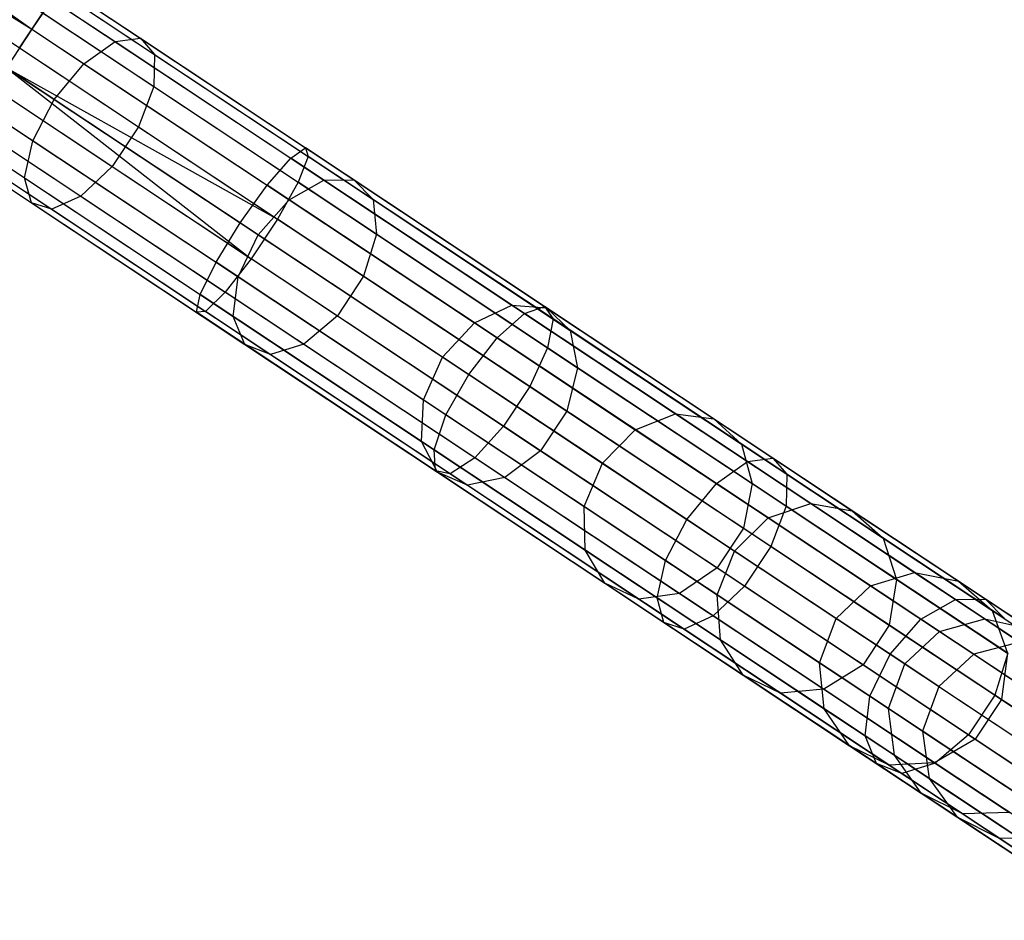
# Model space of a CAD drawing. Extents: x -91 to 91, y -91 to 262.
# Tile 220 of 256: x 59 to 69, y -47 to -38. Entities that reach past the tile are written whole.
import ezdxf

# ---------------------------------------------------------------- set-up
doc = ezdxf.new("R2010")
doc.units = 0
doc.header["$LTSCALE"] = 25.4
doc.layers.get('0').update_dxf_attribs({"linetype": 'CONTINUOUS'})

# ---------------------------------------------------------------- blocks, each defined once
blk = doc.blocks.new('ETE0_STL_1')
at = {"color": 0}
for p, q in [((52.4184, -33.96, 170.7561), (58.7184, -38.3775, 170.8931)), ((52.4184, -33.96, 170.7561), (58.7184, -38.3775, 170.8931)), ((52.3087, -34.1253, 170.8931), (58.7184, -38.3775, 170.8931)), ((52.3087, -34.1253, 170.8931), (58.7184, -38.3775, 170.8931)), ((52.1841, -34.3131, 170.9785), (58.7184, -38.3775, 170.8931)), ((52.1841, -34.3131, 170.9785), (58.7184, -38.3775, 170.8931)), ((57.4992, -36.935, 318.998), (59.8105, -38.4683, 317.9055)), ((57.4992, -36.935, 318.998), (59.8105, -38.4683, 317.9055)), ((57.2951, -37.0033, 318.5705), (59.5543, -38.5021, 317.5025)), ((57.2951, -37.0033, 318.5705), (59.5543, -38.5021, 317.5025)), ((57.5844, -37.0608, 319.4519), (59.9509, -38.6307, 318.3333)), ((57.5844, -37.0608, 319.4519), (59.9509, -38.6307, 318.3333)), ((57.0188, -37.25, 318.2673), (59.2412, -38.7243, 317.2168)), ((57.0188, -37.25, 318.2673), (59.2412, -38.7243, 317.2168)), ((57.5311, -37.3518, 319.8282), (59.9435, -38.9521, 318.6879)), ((57.5311, -37.3518, 319.8282), (59.9435, -38.9521, 318.6879)), ((58.9427, -39.084, 317.1137), (56.7337, -37.6185, 318.1579)), ((58.9427, -39.084, 317.1137), (56.7337, -37.6185, 318.1579)), ((57.3517, -37.7413, 320.0407), (59.7898, -39.3588, 318.8882)), ((57.3517, -37.7413, 320.0407), (59.7898, -39.3588, 318.8882)), ((59.0103, -37.9375, 170.1281), (61.4719, -39.5705, 170.3488)), ((59.0103, -37.9375, 170.1281), (61.4719, -39.5705, 170.3488)), ((56.505, -38.0245, 318.2673), (58.7274, -39.4988, 317.2168)), ((56.505, -38.0245, 318.2673), (58.7274, -39.4988, 317.2168)), ((58.9784, -37.9856, 169.653), (61.4988, -39.6576, 169.879)), ((58.9784, -37.9856, 169.653), (61.4988, -39.6576, 169.879)), ((57.0871, -38.1401, 320.0407), (59.5253, -39.7576, 318.8882)), ((57.0871, -38.1401, 320.0407), (59.5253, -39.7576, 318.8882)), ((58.9165, -38.079, 170.5757), (58.7184, -38.3775, 170.8931)), ((58.9165, -38.079, 170.5757), (58.7184, -38.3775, 170.8931)), ((58.9165, -38.079, 170.5757), (61.3226, -39.6752, 170.7914)), ((58.9165, -38.079, 170.5757), (61.3226, -39.6752, 170.7914)), ((58.5938, -38.5653, 169.0367), (58.8281, -38.2122, 169.2591)), ((58.5938, -38.5653, 169.0367), (58.8281, -38.2122, 169.2591)), ((58.8281, -38.2122, 169.2591), (61.3973, -39.9166, 169.4894)), ((58.8281, -38.2122, 169.2591), (61.3973, -39.9166, 169.4894)), ((56.3852, -38.3749, 318.5705), (58.6444, -39.8737, 317.5025)), ((56.3852, -38.3749, 318.5705), (58.6444, -39.8737, 317.5025)), ((58.7184, -38.3775, 170.8931), (58.4615, -38.7648, 171.0076)), ((58.7184, -38.3775, 170.8931), (58.4615, -38.7648, 171.0076)), ((58.7184, -38.3775, 170.8931), (61.0853, -39.9477, 171.1053)), ((58.7184, -38.3775, 170.8931), (61.0853, -39.9477, 171.1053)), ((56.798, -38.4569, 319.8282), (59.2103, -40.0573, 318.6879)), ((56.798, -38.4569, 319.8282), (59.2103, -40.0573, 318.6879)), ((59.2412, -38.7243, 317.2168), (59.5543, -38.5021, 317.5025)), ((59.2412, -38.7243, 317.2168), (59.5543, -38.5021, 317.5025)), ((59.5543, -38.5021, 317.5025), (59.8105, -38.4683, 317.9055)), ((59.5543, -38.5021, 317.5025), (59.8105, -38.4683, 317.9055)), ((59.5543, -38.5021, 317.5025), (61.6551, -39.8958, 316.0412)), ((59.5543, -38.5021, 317.5025), (61.6551, -39.8958, 316.0412)), ((59.8105, -38.4683, 317.9055), (61.9596, -39.8941, 316.4104)), ((59.8105, -38.4683, 317.9055), (61.9596, -39.8941, 316.4104)), ((59.8105, -38.4683, 317.9055), (59.9509, -38.6307, 318.3333)), ((59.8105, -38.4683, 317.9055), (59.9509, -38.6307, 318.3333)), ((56.4016, -38.5895, 318.998), (58.7129, -40.1228, 317.9055)), ((56.4016, -38.5895, 318.998), (58.7129, -40.1228, 317.9055)), ((56.5506, -38.6191, 319.4519), (58.9171, -40.1891, 318.3333)), ((56.5506, -38.6191, 319.4519), (58.9171, -40.1891, 318.3333)), ((58.5938, -38.5653, 169.0367), (61.1905, -40.288, 169.2695)), ((58.5938, -38.5653, 169.0367), (61.1905, -40.288, 169.2695)), ((59.9509, -38.6307, 318.3333), (59.9435, -38.9521, 318.6879)), ((59.9509, -38.6307, 318.3333), (59.9435, -38.9521, 318.6879)), ((59.9509, -38.6307, 318.3333), (62.1514, -40.0906, 316.8025)), ((59.9509, -38.6307, 318.3333), (62.1514, -40.0906, 316.8025)), ((58.9427, -39.084, 317.1137), (59.2412, -38.7243, 317.2168)), ((58.9427, -39.084, 317.1137), (59.2412, -38.7243, 317.2168)), ((59.2412, -38.7243, 317.2168), (61.3076, -40.0952, 315.7793)), ((59.2412, -38.7243, 317.2168), (61.3076, -40.0952, 315.7793)), ((58.4615, -38.7648, 169.0076), (60.926, -40.6868, 169.2695)), ((58.4615, -38.7648, 169.0076), (60.926, -40.6868, 169.2695)), ((58.4615, -38.7648, 169.0076), (61.1905, -40.288, 169.2695)), ((58.4615, -38.7648, 169.0076), (61.1905, -40.288, 169.2695)), ((58.4615, -38.7648, 171.0076), (60.8142, -40.3255, 171.2186)), ((58.4615, -38.7648, 171.0076), (60.8142, -40.3255, 171.2186)), ((59.9435, -38.9521, 318.6879), (59.7898, -39.3588, 318.8882)), ((59.9435, -38.9521, 318.6879), (59.7898, -39.3588, 318.8882)), ((59.9435, -38.9521, 318.6879), (62.1866, -40.4402, 317.1275)), ((59.9435, -38.9521, 318.6879), (62.1866, -40.4402, 317.1275)), ((58.3292, -38.9642, 169.0367), (60.926, -40.6868, 169.2695)), ((58.3292, -38.9642, 169.0367), (60.926, -40.6868, 169.2695)), ((58.7274, -39.4988, 317.2168), (58.9427, -39.084, 317.1137)), ((58.7274, -39.4988, 317.2168), (58.9427, -39.084, 317.1137)), ((60.9968, -40.4467, 315.6848), (58.9427, -39.084, 317.1137)), ((60.9968, -40.4467, 315.6848), (58.9427, -39.084, 317.1137)), ((58.2046, -39.152, 170.8931), (60.5715, -40.7222, 171.1053)), ((58.2046, -39.152, 170.8931), (60.5715, -40.7222, 171.1053)), ((58.095, -39.3173, 169.2591), (60.6641, -41.0217, 169.4894)), ((58.095, -39.3173, 169.2591), (60.6641, -41.0217, 169.4894)), ((59.7898, -39.3588, 318.8882), (59.5253, -39.7576, 318.8882)), ((59.7898, -39.3588, 318.8882), (59.5253, -39.7576, 318.8882)), ((59.7898, -39.3588, 318.8882), (62.057, -40.8628, 317.311)), ((59.7898, -39.3588, 318.8882), (62.057, -40.8628, 317.311)), ((57.9447, -39.5439, 169.653), (60.465, -41.2159, 169.879)), ((57.9447, -39.5439, 169.653), (60.465, -41.2159, 169.879)), ((58.0066, -39.4506, 170.5757), (60.4127, -41.0468, 170.7914)), ((58.0066, -39.4506, 170.5757), (60.4127, -41.0468, 170.7914)), ((58.6444, -39.8737, 317.5025), (58.7274, -39.4988, 317.2168)), ((58.6444, -39.8737, 317.5025), (58.7274, -39.4988, 317.2168)), ((58.7274, -39.4988, 317.2168), (60.7938, -40.8697, 315.7793)), ((58.7274, -39.4988, 317.2168), (60.7938, -40.8697, 315.7793)), ((57.9128, -39.592, 170.1281), (60.3743, -41.225, 170.3488)), ((57.9128, -39.592, 170.1281), (60.3743, -41.225, 170.3488)), ((61.3226, -39.6752, 170.7914), (61.4719, -39.5705, 170.3488)), ((61.3226, -39.6752, 170.7914), (61.4719, -39.5705, 170.3488)), ((61.4719, -39.5705, 170.3488), (61.4988, -39.6576, 169.879)), ((63.8788, -41.1673, 171.006), (61.4719, -39.5705, 170.3488)), ((63.8788, -41.1673, 171.006), (61.4719, -39.5705, 170.3488)), ((61.4719, -39.5705, 170.3488), (61.4988, -39.6576, 169.879)), ((61.0853, -39.9477, 171.1053), (61.3226, -39.6752, 170.7914)), ((61.0853, -39.9477, 171.1053), (61.3226, -39.6752, 170.7914)), ((63.6754, -41.236, 171.4338), (61.3226, -39.6752, 170.7914)), ((63.6754, -41.236, 171.4338), (61.3226, -39.6752, 170.7914)), ((61.4988, -39.6576, 169.879), (61.3973, -39.9166, 169.4894)), ((61.4988, -39.6576, 169.879), (61.3973, -39.9166, 169.4894)), ((63.9633, -41.2925, 170.5519), (61.4988, -39.6576, 169.879)), ((63.9633, -41.2925, 170.5519), (61.4988, -39.6576, 169.879)), ((59.5253, -39.7576, 318.8882), (59.2103, -40.0573, 318.6879)), ((59.5253, -39.7576, 318.8882), (59.2103, -40.0573, 318.6879)), ((59.5253, -39.7576, 318.8882), (61.7924, -41.2616, 317.311)), ((59.5253, -39.7576, 318.8882), (61.7924, -41.2616, 317.311)), ((58.7129, -40.1228, 317.9055), (58.6444, -39.8737, 317.5025)), ((58.6444, -39.8737, 317.5025), (60.7452, -41.2674, 316.0412)), ((58.6444, -39.8737, 317.5025), (60.7452, -41.2674, 316.0412)), ((58.7129, -40.1228, 317.9055), (58.6444, -39.8737, 317.5025)), ((61.3973, -39.9166, 169.4894), (61.1905, -40.288, 169.2695)), ((61.3973, -39.9166, 169.4894), (61.1905, -40.288, 169.2695)), ((61.3076, -40.0952, 315.7793), (61.6551, -39.8958, 316.0412)), ((61.3076, -40.0952, 315.7793), (61.6551, -39.8958, 316.0412)), ((63.9094, -41.5831, 170.1754), (61.3973, -39.9166, 169.4894)), ((63.9094, -41.5831, 170.1754), (61.3973, -39.9166, 169.4894)), ((61.6551, -39.8958, 316.0412), (61.9596, -39.8941, 316.4104)), ((61.6551, -39.8958, 316.0412), (61.9596, -39.8941, 316.4104)), ((61.6551, -39.8958, 316.0412), (63.5502, -41.1529, 314.2192)), ((61.6551, -39.8958, 316.0412), (63.5502, -41.1529, 314.2192)), ((61.9596, -39.8941, 316.4104), (63.8983, -41.1802, 314.5465)), ((61.9596, -39.8941, 316.4104), (63.8983, -41.1802, 314.5465)), ((61.9596, -39.8941, 316.4104), (62.1514, -40.0906, 316.8025)), ((61.9596, -39.8941, 316.4104), (62.1514, -40.0906, 316.8025)), ((60.8142, -40.3255, 171.2186), (61.0853, -39.9477, 171.1053)), ((60.8142, -40.3255, 171.2186), (61.0853, -39.9477, 171.1053)), ((63.3996, -41.483, 171.7372), (61.0853, -39.9477, 171.1053)), ((63.3996, -41.483, 171.7372), (61.0853, -39.9477, 171.1053)), ((58.9171, -40.1891, 318.3333), (58.7129, -40.1228, 317.9055)), ((58.7129, -40.1228, 317.9055), (60.8621, -41.5486, 316.4104)), ((58.7129, -40.1228, 317.9055), (60.8621, -41.5486, 316.4104)), ((58.9171, -40.1891, 318.3333), (58.7129, -40.1228, 317.9055)), ((59.2103, -40.0573, 318.6879), (58.9171, -40.1891, 318.3333)), ((59.2103, -40.0573, 318.6879), (58.9171, -40.1891, 318.3333)), ((59.2103, -40.0573, 318.6879), (61.4534, -41.5453, 317.1275)), ((59.2103, -40.0573, 318.6879), (61.4534, -41.5453, 317.1275)), ((60.9968, -40.4467, 315.6848), (61.3076, -40.0952, 315.7793)), ((60.9968, -40.4467, 315.6848), (61.3076, -40.0952, 315.7793)), ((61.3076, -40.0952, 315.7793), (63.1717, -41.3318, 313.9871)), ((61.3076, -40.0952, 315.7793), (63.1717, -41.3318, 313.9871)), ((62.1514, -40.0906, 316.8025), (64.1365, -41.4074, 314.894)), ((62.1514, -40.0906, 316.8025), (64.1365, -41.4074, 314.894)), ((62.1514, -40.0906, 316.8025), (62.1866, -40.4402, 317.1275)), ((62.1514, -40.0906, 316.8025), (62.1866, -40.4402, 317.1275)), ((58.9171, -40.1891, 318.3333), (61.1177, -41.6489, 316.8025)), ((58.9171, -40.1891, 318.3333), (61.1177, -41.6489, 316.8025)), ((60.5715, -40.7222, 171.1053), (60.8142, -40.3255, 171.2186)), ((60.5715, -40.7222, 171.1053), (60.8142, -40.3255, 171.2186)), ((60.8142, -40.3255, 171.2186), (63.1146, -41.8516, 171.8467)), ((60.8142, -40.3255, 171.2186), (63.1146, -41.8516, 171.8467)), ((61.1905, -40.288, 169.2695), (60.926, -40.6868, 169.2695)), ((61.1905, -40.288, 169.2695), (60.926, -40.6868, 169.2695)), ((63.7296, -41.9724, 169.9628), (61.1905, -40.288, 169.2695)), ((63.7296, -41.9724, 169.9628), (61.1905, -40.288, 169.2695)), ((60.7938, -40.8697, 315.7793), (60.9968, -40.4467, 315.6848)), ((60.7938, -40.8697, 315.7793), (60.9968, -40.4467, 315.6848)), ((62.8497, -41.6759, 313.9033), (60.9968, -40.4467, 315.6848)), ((62.8497, -41.6759, 313.9033), (60.9968, -40.4467, 315.6848)), ((62.1866, -40.4402, 317.1275), (62.057, -40.8628, 317.311)), ((62.1866, -40.4402, 317.1275), (62.057, -40.8628, 317.311)), ((62.1866, -40.4402, 317.1275), (64.21, -41.7825, 315.1821)), ((62.1866, -40.4402, 317.1275), (64.21, -41.7825, 315.1821)), ((60.4127, -41.0468, 170.7914), (60.5715, -40.7222, 171.1053)), ((60.4127, -41.0468, 170.7914), (60.5715, -40.7222, 171.1053)), ((62.8858, -42.2575, 171.7372), (60.5715, -40.7222, 171.1053)), ((62.8858, -42.2575, 171.7372), (60.5715, -40.7222, 171.1053)), ((60.926, -40.6868, 169.2695), (60.6641, -41.0217, 169.4894)), ((60.926, -40.6868, 169.2695), (60.6641, -41.0217, 169.4894)), ((63.465, -42.3712, 169.9628), (60.926, -40.6868, 169.2695)), ((63.465, -42.3712, 169.9628), (60.926, -40.6868, 169.2695)), ((60.7452, -41.2674, 316.0412), (60.7938, -40.8697, 315.7793)), ((60.7452, -41.2674, 316.0412), (60.7938, -40.8697, 315.7793)), ((60.7938, -40.8697, 315.7793), (62.6579, -42.1063, 313.9871)), ((60.7938, -40.8697, 315.7793), (62.6579, -42.1063, 313.9871)), ((62.057, -40.8628, 317.311), (61.7924, -41.2616, 317.311)), ((62.057, -40.8628, 317.311), (61.7924, -41.2616, 317.311)), ((62.057, -40.8628, 317.311), (64.1021, -42.2195, 315.3448)), ((62.057, -40.8628, 317.311), (64.1021, -42.2195, 315.3448)), ((60.6641, -41.0217, 169.4894), (60.465, -41.2159, 169.879)), ((60.6641, -41.0217, 169.4894), (60.465, -41.2159, 169.879)), ((63.1762, -42.6883, 170.1754), (60.6641, -41.0217, 169.4894)), ((63.1762, -42.6883, 170.1754), (60.6641, -41.0217, 169.4894)), ((60.3743, -41.225, 170.3488), (60.4127, -41.0468, 170.7914)), ((60.3743, -41.225, 170.3488), (60.4127, -41.0468, 170.7914)), ((62.7654, -42.6076, 171.4338), (60.4127, -41.0468, 170.7914)), ((62.7654, -42.6076, 171.4338), (60.4127, -41.0468, 170.7914)), ((60.465, -41.2159, 169.879), (60.3743, -41.225, 170.3488)), ((60.465, -41.2159, 169.879), (60.3743, -41.225, 170.3488)), ((62.7812, -42.8217, 171.006), (60.3743, -41.225, 170.3488)), ((62.7812, -42.8217, 171.006), (60.3743, -41.225, 170.3488)), ((62.9295, -42.8508, 170.5519), (60.465, -41.2159, 169.879)), ((62.9295, -42.8508, 170.5519), (60.465, -41.2159, 169.879)), ((63.1717, -41.3318, 313.9871), (63.5502, -41.1529, 314.2192)), ((63.1717, -41.3318, 313.9871), (63.5502, -41.1529, 314.2192)), ((63.5502, -41.1529, 314.2192), (65.1969, -42.2454, 312.0777)), ((63.5502, -41.1529, 314.2192), (65.1969, -42.2454, 312.0777)), ((63.5502, -41.1529, 314.2192), (63.8983, -41.1802, 314.5465)), ((63.5502, -41.1529, 314.2192), (63.8983, -41.1802, 314.5465)), ((63.6754, -41.236, 171.4338), (63.8788, -41.1673, 171.006)), ((63.6754, -41.236, 171.4338), (63.8788, -41.1673, 171.006)), ((63.8788, -41.1673, 171.006), (63.9633, -41.2925, 170.5519)), ((66.1776, -42.6923, 172.0851), (63.8788, -41.1673, 171.006)), ((66.1776, -42.6923, 172.0851), (63.8788, -41.1673, 171.006)), ((63.8788, -41.1673, 171.006), (63.9633, -41.2925, 170.5519)), ((63.8983, -41.1802, 314.5465), (65.583, -42.2978, 312.3557)), ((63.8983, -41.1802, 314.5465), (65.583, -42.2978, 312.3557)), ((63.8983, -41.1802, 314.5465), (64.1365, -41.4074, 314.894)), ((63.8983, -41.1802, 314.5465), (64.1365, -41.4074, 314.894)), ((60.8621, -41.5486, 316.4104), (60.7452, -41.2674, 316.0412)), ((60.7452, -41.2674, 316.0412), (62.6403, -42.5245, 314.2192)), ((60.7452, -41.2674, 316.0412), (62.6403, -42.5245, 314.2192)), ((60.8621, -41.5486, 316.4104), (60.7452, -41.2674, 316.0412)), ((61.7924, -41.2616, 317.311), (61.4534, -41.5453, 317.1275)), ((61.7924, -41.2616, 317.311), (61.4534, -41.5453, 317.1275)), ((61.7924, -41.2616, 317.311), (63.8376, -42.6184, 315.3448)), ((61.7924, -41.2616, 317.311), (63.8376, -42.6184, 315.3448)), ((63.3996, -41.483, 171.7372), (63.6754, -41.236, 171.4338)), ((63.3996, -41.483, 171.7372), (63.6754, -41.236, 171.4338)), ((65.9224, -42.7267, 172.4886), (63.6754, -41.236, 171.4338)), ((65.9224, -42.7267, 172.4886), (63.6754, -41.236, 171.4338)), ((63.9633, -41.2925, 170.5519), (63.9094, -41.5831, 170.1754)), ((63.9633, -41.2925, 170.5519), (63.9094, -41.5831, 170.1754)), ((66.317, -42.854, 171.6568), (63.9633, -41.2925, 170.5519)), ((66.317, -42.854, 171.6568), (63.9633, -41.2925, 170.5519)), ((62.8497, -41.6759, 313.9033), (63.1717, -41.3318, 313.9871)), ((62.8497, -41.6759, 313.9033), (63.1717, -41.3318, 313.9871)), ((63.1717, -41.3318, 313.9871), (64.7916, -42.4064, 311.8806)), ((63.1717, -41.3318, 313.9871), (64.7916, -42.4064, 311.8806)), ((64.1365, -41.4074, 314.894), (65.8614, -42.5517, 312.6508)), ((64.1365, -41.4074, 314.894), (65.8614, -42.5517, 312.6508)), ((64.1365, -41.4074, 314.894), (64.21, -41.7825, 315.1821)), ((64.1365, -41.4074, 314.894), (64.21, -41.7825, 315.1821)), ((63.1146, -41.8516, 171.8467), (63.3996, -41.483, 171.7372)), ((63.1146, -41.8516, 171.8467), (63.3996, -41.483, 171.7372)), ((65.6099, -42.9493, 172.7747), (63.3996, -41.483, 171.7372)), ((65.6099, -42.9493, 172.7747), (63.3996, -41.483, 171.7372)), ((61.1177, -41.6489, 316.8025), (60.8621, -41.5486, 316.4104)), ((60.8621, -41.5486, 316.4104), (62.8008, -42.8347, 314.5465)), ((60.8621, -41.5486, 316.4104), (62.8008, -42.8347, 314.5465)), ((61.1177, -41.6489, 316.8025), (60.8621, -41.5486, 316.4104)), ((61.4534, -41.5453, 317.1275), (61.1177, -41.6489, 316.8025)), ((61.4534, -41.5453, 317.1275), (61.1177, -41.6489, 316.8025)), ((61.4534, -41.5453, 317.1275), (63.4769, -42.8877, 315.1821)), ((61.4534, -41.5453, 317.1275), (63.4769, -42.8877, 315.1821)), ((63.9094, -41.5831, 170.1754), (63.7296, -41.9724, 169.9628)), ((63.9094, -41.5831, 170.1754), (63.7296, -41.9724, 169.9628)), ((66.3087, -43.1748, 171.3016), (63.9094, -41.5831, 170.1754)), ((66.3087, -43.1748, 171.3016), (63.9094, -41.5831, 170.1754)), ((61.1177, -41.6489, 316.8025), (63.1027, -42.9657, 314.894)), ((61.1177, -41.6489, 316.8025), (63.1027, -42.9657, 314.894)), ((62.6579, -42.1063, 313.9871), (62.8497, -41.6759, 313.9033)), ((62.6579, -42.1063, 313.9871), (62.8497, -41.6759, 313.9033)), ((64.4599, -42.744, 311.8094), (62.8497, -41.6759, 313.9033)), ((64.4599, -42.744, 311.8094), (62.8497, -41.6759, 313.9033)), ((64.21, -41.7825, 315.1821), (64.1021, -42.2195, 315.3448)), ((64.21, -41.7825, 315.1821), (64.1021, -42.2195, 315.3448)), ((64.21, -41.7825, 315.1821), (65.9683, -42.949, 312.8955)), ((64.21, -41.7825, 315.1821), (65.9683, -42.949, 312.8955)), ((62.8858, -42.2575, 171.7372), (63.1146, -41.8516, 171.8467)), ((62.8858, -42.2575, 171.7372), (63.1146, -41.8516, 171.8467)), ((63.1146, -41.8516, 171.8467), (65.3117, -43.3092, 172.878)), ((63.1146, -41.8516, 171.8467), (65.3117, -43.3092, 172.878)), ((63.7296, -41.9724, 169.9628), (63.465, -42.3712, 169.9628)), ((63.7296, -41.9724, 169.9628), (63.465, -42.3712, 169.9628)), ((66.1546, -43.5812, 171.1011), (63.7296, -41.9724, 169.9628)), ((66.1546, -43.5812, 171.1011), (63.7296, -41.9724, 169.9628)), ((62.6403, -42.5245, 314.2192), (62.6579, -42.1063, 313.9871)), ((62.6403, -42.5245, 314.2192), (62.6579, -42.1063, 313.9871)), ((62.6579, -42.1063, 313.9871), (64.2778, -43.1809, 311.8806)), ((62.6579, -42.1063, 313.9871), (64.2778, -43.1809, 311.8806)), ((64.1021, -42.2195, 315.3448), (63.8376, -42.6184, 315.3448)), ((64.1021, -42.2195, 315.3448), (63.8376, -42.6184, 315.3448)), ((64.1021, -42.2195, 315.3448), (65.8793, -43.3985, 313.0337)), ((64.1021, -42.2195, 315.3448), (65.8793, -43.3985, 313.0337)), ((62.7654, -42.6076, 171.4338), (62.8858, -42.2575, 171.7372)), ((62.7654, -42.6076, 171.4338), (62.8858, -42.2575, 171.7372)), ((65.0961, -43.7238, 172.7747), (62.8858, -42.2575, 171.7372)), ((65.0961, -43.7238, 172.7747), (62.8858, -42.2575, 171.7372)), ((64.7916, -42.4064, 311.8806), (65.1969, -42.2454, 312.0777)), ((64.7916, -42.4064, 311.8806), (65.1969, -42.2454, 312.0777)), ((65.1969, -42.2454, 312.0777), (66.5583, -43.1485, 309.6648)), ((65.1969, -42.2454, 312.0777), (66.5583, -43.1485, 309.6648)), ((65.1969, -42.2454, 312.0777), (65.583, -42.2978, 312.3557)), ((65.1969, -42.2454, 312.0777), (65.583, -42.2978, 312.3557)), ((65.583, -42.2978, 312.3557), (66.9757, -43.2217, 309.8872)), ((65.583, -42.2978, 312.3557), (66.9757, -43.2217, 309.8872)), ((65.583, -42.2978, 312.3557), (65.8614, -42.5517, 312.6508)), ((65.583, -42.2978, 312.3557), (65.8614, -42.5517, 312.6508)), ((63.465, -42.3712, 169.9628), (63.1762, -42.6883, 170.1754)), ((63.465, -42.3712, 169.9628), (63.1762, -42.6883, 170.1754)), ((65.89, -43.98, 171.1011), (63.465, -42.3712, 169.9628)), ((65.89, -43.98, 171.1011), (63.465, -42.3712, 169.9628)), ((64.4599, -42.744, 311.8094), (64.7916, -42.4064, 311.8806)), ((64.4599, -42.744, 311.8094), (64.7916, -42.4064, 311.8806)), ((64.7916, -42.4064, 311.8806), (66.1307, -43.2948, 309.507)), ((64.7916, -42.4064, 311.8806), (66.1307, -43.2948, 309.507)), ((62.8008, -42.8347, 314.5465), (62.6403, -42.5245, 314.2192)), ((62.6403, -42.5245, 314.2192), (64.287, -43.617, 312.0777)), ((62.6403, -42.5245, 314.2192), (64.287, -43.617, 312.0777)), ((62.8008, -42.8347, 314.5465), (62.6403, -42.5245, 314.2192)), ((62.7812, -42.8217, 171.006), (62.7654, -42.6076, 171.4338)), ((65.0125, -44.0983, 172.4886), (62.7654, -42.6076, 171.4338)), ((62.7812, -42.8217, 171.006), (62.7654, -42.6076, 171.4338)), ((65.0125, -44.0983, 172.4886), (62.7654, -42.6076, 171.4338)), ((63.8376, -42.6184, 315.3448), (63.4769, -42.8877, 315.1821)), ((63.8376, -42.6184, 315.3448), (63.4769, -42.8877, 315.1821)), ((63.8376, -42.6184, 315.3448), (65.6147, -43.7973, 313.0337)), ((63.8376, -42.6184, 315.3448), (65.6147, -43.7973, 313.0337)), ((65.8614, -42.5517, 312.6508), (67.2874, -43.4977, 310.1233)), ((65.8614, -42.5517, 312.6508), (67.2874, -43.4977, 310.1233)), ((65.8614, -42.5517, 312.6508), (65.9683, -42.949, 312.8955)), ((65.8614, -42.5517, 312.6508), (65.9683, -42.949, 312.8955)), ((63.1762, -42.6883, 170.1754), (62.9295, -42.8508, 170.5519)), ((63.1762, -42.6883, 170.1754), (62.9295, -42.8508, 170.5519)), ((65.5755, -44.28, 171.3016), (63.1762, -42.6883, 170.1754)), ((65.5755, -44.28, 171.3016), (63.1762, -42.6883, 170.1754)), ((65.9224, -42.7267, 172.4886), (66.1776, -42.6923, 172.0851)), ((65.9224, -42.7267, 172.4886), (66.1776, -42.6923, 172.0851)), ((66.1776, -42.6923, 172.0851), (66.317, -42.854, 171.6568)), ((68.3173, -44.1117, 173.5621), (66.1776, -42.6923, 172.0851)), ((68.3173, -44.1117, 173.5621), (66.1776, -42.6923, 172.0851)), ((66.1776, -42.6923, 172.0851), (66.317, -42.854, 171.6568)), ((64.2778, -43.1809, 311.8806), (64.4599, -42.744, 311.8094)), ((64.2778, -43.1809, 311.8806), (64.4599, -42.744, 311.8094)), ((65.791, -43.6271, 309.4501), (64.4599, -42.744, 311.8094)), ((65.791, -43.6271, 309.4501), (64.4599, -42.744, 311.8094)), ((65.6099, -42.9493, 172.7747), (65.9224, -42.7267, 172.4886)), ((65.6099, -42.9493, 172.7747), (65.9224, -42.7267, 172.4886)), ((68.0139, -44.1142, 173.9324), (65.9224, -42.7267, 172.4886)), ((68.0139, -44.1142, 173.9324), (65.9224, -42.7267, 172.4886)), ((62.9295, -42.8508, 170.5519), (62.7812, -42.8217, 171.006)), ((65.08, -44.3467, 172.0851), (62.7812, -42.8217, 171.006)), ((62.9295, -42.8508, 170.5519), (62.7812, -42.8217, 171.006)), ((65.08, -44.3467, 172.0851), (62.7812, -42.8217, 171.006)), ((63.1027, -42.9657, 314.894), (62.8008, -42.8347, 314.5465)), ((62.8008, -42.8347, 314.5465), (64.4854, -43.9523, 312.3557)), ((62.8008, -42.8347, 314.5465), (64.4854, -43.9523, 312.3557)), ((63.1027, -42.9657, 314.894), (62.8008, -42.8347, 314.5465)), ((65.2832, -44.4123, 171.6568), (62.9295, -42.8508, 170.5519)), ((65.2832, -44.4123, 171.6568), (62.9295, -42.8508, 170.5519)), ((63.4769, -42.8877, 315.1821), (63.1027, -42.9657, 314.894)), ((63.4769, -42.8877, 315.1821), (63.1027, -42.9657, 314.894)), ((63.4769, -42.8877, 315.1821), (65.2352, -44.0541, 312.8955)), ((63.4769, -42.8877, 315.1821), (65.2352, -44.0541, 312.8955)), ((66.317, -42.854, 171.6568), (66.3087, -43.1748, 171.3016)), ((66.317, -42.854, 171.6568), (66.3087, -43.1748, 171.3016)), ((68.5078, -44.3074, 173.1691), (66.317, -42.854, 171.6568)), ((68.5078, -44.3074, 173.1691), (66.317, -42.854, 171.6568)), ((63.1027, -42.9657, 314.894), (64.8276, -44.1101, 312.6508)), ((63.1027, -42.9657, 314.894), (64.8276, -44.1101, 312.6508)), ((65.3117, -43.3092, 172.878), (65.6099, -42.9493, 172.7747)), ((65.3117, -43.3092, 172.878), (65.6099, -42.9493, 172.7747)), ((67.6673, -44.3141, 174.1949), (65.6099, -42.9493, 172.7747)), ((67.6673, -44.3141, 174.1949), (65.6099, -42.9493, 172.7747)), ((65.9683, -42.949, 312.8955), (65.8793, -43.3985, 313.0337)), ((65.9683, -42.949, 312.8955), (65.8793, -43.3985, 313.0337)), ((65.9683, -42.949, 312.8955), (67.4219, -43.9133, 310.3191)), ((65.9683, -42.949, 312.8955), (67.4219, -43.9133, 310.3191)), ((64.287, -43.617, 312.0777), (64.2778, -43.1809, 311.8806)), ((64.2778, -43.1809, 311.8806), (65.6169, -44.0693, 309.507)), ((64.287, -43.617, 312.0777), (64.2778, -43.1809, 311.8806)), ((64.2778, -43.1809, 311.8806), (65.6169, -44.0693, 309.507)), ((66.1307, -43.2948, 309.507), (66.5583, -43.1485, 309.6648)), ((66.1307, -43.2948, 309.507), (66.5583, -43.1485, 309.6648)), ((66.3087, -43.1748, 171.3016), (66.1546, -43.5812, 171.1011)), ((66.3087, -43.1748, 171.3016), (66.1546, -43.5812, 171.1011)), ((68.5419, -44.6563, 172.8432), (66.3087, -43.1748, 171.3016)), ((68.5419, -44.6563, 172.8432), (66.3087, -43.1748, 171.3016)), ((66.5583, -43.1485, 309.6648), (67.6036, -43.842, 307.0347)), ((66.5583, -43.1485, 309.6648), (67.6036, -43.842, 307.0347)), ((66.5583, -43.1485, 309.6648), (66.9757, -43.2217, 309.8872)), ((66.5583, -43.1485, 309.6648), (66.9757, -43.2217, 309.8872)), ((65.0961, -43.7238, 172.7747), (65.3117, -43.3092, 172.878)), ((65.0961, -43.7238, 172.7747), (65.3117, -43.3092, 172.878)), ((65.3117, -43.3092, 172.878), (67.3567, -44.6658, 174.2897)), ((65.3117, -43.3092, 172.878), (67.3567, -44.6658, 174.2897)), ((65.791, -43.6271, 309.4501), (66.1307, -43.2948, 309.507)), ((65.791, -43.6271, 309.4501), (66.1307, -43.2948, 309.507)), ((66.1307, -43.2948, 309.507), (67.159, -43.9769, 306.9199)), ((66.1307, -43.2948, 309.507), (67.159, -43.9769, 306.9199)), ((66.9757, -43.2217, 309.8872), (68.0451, -43.9312, 307.1965)), ((66.9757, -43.2217, 309.8872), (68.0451, -43.9312, 307.1965)), ((66.9757, -43.2217, 309.8872), (67.2874, -43.4977, 310.1233)), ((66.9757, -43.2217, 309.8872), (67.2874, -43.4977, 310.1233)), ((65.8793, -43.3985, 313.0337), (65.6147, -43.7973, 313.0337)), ((65.8793, -43.3985, 313.0337), (65.6147, -43.7973, 313.0337)), ((65.8793, -43.3985, 313.0337), (67.3485, -44.3731, 310.4296)), ((65.8793, -43.3985, 313.0337), (67.3485, -44.3731, 310.4296)), ((67.2874, -43.4977, 310.1233), (68.3824, -44.2242, 307.3683)), ((67.2874, -43.4977, 310.1233), (68.3824, -44.2242, 307.3683)), ((67.2874, -43.4977, 310.1233), (67.4219, -43.9133, 310.3191)), ((67.2874, -43.4977, 310.1233), (67.4219, -43.9133, 310.3191)), ((66.1546, -43.5812, 171.1011), (65.89, -43.98, 171.1011)), ((66.1546, -43.5812, 171.1011), (65.89, -43.98, 171.1011)), ((68.4118, -45.0785, 172.6592), (66.1546, -43.5812, 171.1011)), ((68.4118, -45.0785, 172.6592), (66.1546, -43.5812, 171.1011)), ((64.4854, -43.9523, 312.3557), (64.287, -43.617, 312.0777)), ((64.287, -43.617, 312.0777), (65.6483, -44.5201, 309.6648)), ((64.287, -43.617, 312.0777), (65.6483, -44.5201, 309.6648)), ((64.4854, -43.9523, 312.3557), (64.287, -43.617, 312.0777)), ((65.6169, -44.0693, 309.507), (65.791, -43.6271, 309.4501)), ((65.6169, -44.0693, 309.507), (65.791, -43.6271, 309.4501)), ((66.8131, -44.3052, 306.8785), (65.791, -43.6271, 309.4501)), ((66.8131, -44.3052, 306.8785), (65.791, -43.6271, 309.4501)), ((65.0125, -44.0983, 172.4886), (65.0961, -43.7238, 172.7747)), ((65.0125, -44.0983, 172.4886), (65.0961, -43.7238, 172.7747)), ((67.1535, -45.0886, 174.1949), (65.0961, -43.7238, 172.7747)), ((67.1535, -45.0886, 174.1949), (65.0961, -43.7238, 172.7747)), ((65.6147, -43.7973, 313.0337), (65.2352, -44.0541, 312.8955)), ((65.6147, -43.7973, 313.0337), (65.2352, -44.0541, 312.8955)), ((65.6147, -43.7973, 313.0337), (67.0839, -44.772, 310.4296)), ((65.6147, -43.7973, 313.0337), (67.0839, -44.772, 310.4296)), ((67.159, -43.9769, 306.9199), (67.6036, -43.842, 307.0347)), ((67.159, -43.9769, 306.9199), (67.6036, -43.842, 307.0347)), ((67.6036, -43.842, 307.0347), (68.3095, -44.3103, 304.2466)), ((67.6036, -43.842, 307.0347), (68.3095, -44.3103, 304.2466)), ((67.6036, -43.842, 307.0347), (68.0451, -43.9312, 307.1965)), ((67.6036, -43.842, 307.0347), (68.0451, -43.9312, 307.1965)), ((64.8276, -44.1101, 312.6508), (64.4854, -43.9523, 312.3557)), ((64.4854, -43.9523, 312.3557), (65.8781, -44.8762, 309.8872)), ((64.4854, -43.9523, 312.3557), (65.8781, -44.8762, 309.8872)), ((64.8276, -44.1101, 312.6508), (64.4854, -43.9523, 312.3557)), ((65.89, -43.98, 171.1011), (65.5755, -44.28, 171.3016)), ((65.89, -43.98, 171.1011), (65.5755, -44.28, 171.3016)), ((68.1472, -45.4774, 172.6592), (65.89, -43.98, 171.1011)), ((68.1472, -45.4774, 172.6592), (65.89, -43.98, 171.1011)), ((66.8131, -44.3052, 306.8785), (67.159, -43.9769, 306.9199)), ((66.8131, -44.3052, 306.8785), (67.159, -43.9769, 306.9199)), ((67.159, -43.9769, 306.9199), (67.8533, -44.4376, 304.1773)), ((67.159, -43.9769, 306.9199), (67.8533, -44.4376, 304.1773)), ((67.4219, -43.9133, 310.3191), (67.3485, -44.3731, 310.4296)), ((67.4219, -43.9133, 310.3191), (67.3485, -44.3731, 310.4296)), ((67.4219, -43.9133, 310.3191), (68.5381, -44.6538, 307.5108)), ((67.4219, -43.9133, 310.3191), (68.5381, -44.6538, 307.5108)), ((68.0451, -43.9312, 307.1965), (68.7673, -44.4103, 304.3442)), ((68.0451, -43.9312, 307.1965), (68.7673, -44.4103, 304.3442)), ((68.0451, -43.9312, 307.1965), (68.3824, -44.2242, 307.3683)), ((68.0451, -43.9312, 307.1965), (68.3824, -44.2242, 307.3683)), ((65.2352, -44.0541, 312.8955), (64.8276, -44.1101, 312.6508)), ((65.2352, -44.0541, 312.8955), (64.8276, -44.1101, 312.6508)), ((65.08, -44.3467, 172.0851), (65.0125, -44.0983, 172.4886)), ((67.104, -45.4858, 173.9324), (65.0125, -44.0983, 172.4886)), ((65.08, -44.3467, 172.0851), (65.0125, -44.0983, 172.4886)), ((67.104, -45.4858, 173.9324), (65.0125, -44.0983, 172.4886)), ((65.2352, -44.0541, 312.8955), (66.6887, -45.0184, 310.3191)), ((65.2352, -44.0541, 312.8955), (66.6887, -45.0184, 310.3191)), ((65.6483, -44.5201, 309.6648), (65.6169, -44.0693, 309.507)), ((65.6169, -44.0693, 309.507), (66.6452, -44.7515, 306.9199)), ((65.6483, -44.5201, 309.6648), (65.6169, -44.0693, 309.507)), ((65.6169, -44.0693, 309.507), (66.6452, -44.7515, 306.9199)), ((64.8276, -44.1101, 312.6508), (66.2536, -45.0561, 310.1233)), ((64.8276, -44.1101, 312.6508), (66.2536, -45.0561, 310.1233)), ((67.6673, -44.3141, 174.1949), (68.0139, -44.1142, 173.9324)), ((67.6673, -44.3141, 174.1949), (68.0139, -44.1142, 173.9324)), ((68.0139, -44.1142, 173.9324), (68.3173, -44.1117, 173.5621)), ((68.0139, -44.1142, 173.9324), (68.3173, -44.1117, 173.5621)), ((69.9034, -45.3677, 175.7331), (68.0139, -44.1142, 173.9324)), ((69.9034, -45.3677, 175.7331), (68.0139, -44.1142, 173.9324)), ((68.3173, -44.1117, 173.5621), (68.5078, -44.3074, 173.1691)), ((70.2503, -45.3941, 175.4043), (68.3173, -44.1117, 173.5621)), ((70.2503, -45.3941, 175.4043), (68.3173, -44.1117, 173.5621)), ((68.3173, -44.1117, 173.5621), (68.5078, -44.3074, 173.1691)), ((65.5755, -44.28, 171.3016), (65.2832, -44.4123, 171.6568)), ((65.5755, -44.28, 171.3016), (65.2832, -44.4123, 171.6568)), ((67.8088, -45.7615, 172.8432), (65.5755, -44.28, 171.3016)), ((67.8088, -45.7615, 172.8432), (65.5755, -44.28, 171.3016)), ((68.3824, -44.2242, 307.3683), (69.1218, -44.7147, 304.4478)), ((68.3824, -44.2242, 307.3683), (69.1218, -44.7147, 304.4478)), ((68.3824, -44.2242, 307.3683), (68.5381, -44.6538, 307.5108)), ((68.3824, -44.2242, 307.3683), (68.5381, -44.6538, 307.5108)), ((65.2832, -44.4123, 171.6568), (65.08, -44.3467, 172.0851)), ((67.2197, -45.7662, 173.5621), (65.08, -44.3467, 172.0851)), ((65.2832, -44.4123, 171.6568), (65.08, -44.3467, 172.0851)), ((67.2197, -45.7662, 173.5621), (65.08, -44.3467, 172.0851)), ((66.6452, -44.7515, 306.9199), (66.8131, -44.3052, 306.8785)), ((66.6452, -44.7515, 306.9199), (66.8131, -44.3052, 306.8785)), ((67.5033, -44.763, 304.1523), (66.8131, -44.3052, 306.8785)), ((67.5033, -44.763, 304.1523), (66.8131, -44.3052, 306.8785)), ((67.3485, -44.3731, 310.4296), (67.0839, -44.772, 310.4296)), ((67.3485, -44.3731, 310.4296), (67.0839, -44.772, 310.4296)), ((67.3485, -44.3731, 310.4296), (68.4766, -45.1216, 307.5912)), ((67.3485, -44.3731, 310.4296), (68.4766, -45.1216, 307.5912)), ((67.3567, -44.6658, 174.2897), (67.6673, -44.3141, 174.1949)), ((67.3567, -44.6658, 174.2897), (67.6673, -44.3141, 174.1949)), ((69.5259, -45.5472, 175.9662), (67.6673, -44.3141, 174.1949)), ((69.5259, -45.5472, 175.9662), (67.6673, -44.3141, 174.1949)), ((67.8533, -44.4376, 304.1773), (68.3095, -44.3103, 304.2466)), ((67.8533, -44.4376, 304.1773), (68.3095, -44.3103, 304.2466)), ((68.3095, -44.3103, 304.2466), (68.66, -44.5428, 301.3631)), ((68.3095, -44.3103, 304.2466), (68.66, -44.5428, 301.3631)), ((68.3095, -44.3103, 304.2466), (68.7673, -44.4103, 304.3442)), ((68.3095, -44.3103, 304.2466), (68.7673, -44.4103, 304.3442)), ((67.474, -45.8657, 173.1691), (65.2832, -44.4123, 171.6568)), ((67.474, -45.8657, 173.1691), (65.2832, -44.4123, 171.6568)), ((67.5033, -44.763, 304.1523), (67.8533, -44.4376, 304.1773)), ((67.5033, -44.763, 304.1523), (67.8533, -44.4376, 304.1773)), ((67.8533, -44.4376, 304.1773), (68.1982, -44.6663, 301.341)), ((67.8533, -44.4376, 304.1773), (68.1982, -44.6663, 301.341)), ((65.8781, -44.8762, 309.8872), (65.6483, -44.5201, 309.6648)), ((65.6483, -44.5201, 309.6648), (66.6937, -45.2136, 307.0347)), ((65.6483, -44.5201, 309.6648), (66.6937, -45.2136, 307.0347)), ((65.8781, -44.8762, 309.8872), (65.6483, -44.5201, 309.6648)), ((68.66, -44.5428, 301.3631), (68.1982, -44.6663, 301.341)), ((68.66, -44.5428, 301.3631), (68.1982, -44.6663, 301.341)), ((67.1535, -45.0886, 174.1949), (67.3567, -44.6658, 174.2897)), ((67.1535, -45.0886, 174.1949), (67.3567, -44.6658, 174.2897)), ((67.3567, -44.6658, 174.2897), (69.2042, -45.8915, 176.0504)), ((67.3567, -44.6658, 174.2897), (69.2042, -45.8915, 176.0504)), ((68.1982, -44.6663, 301.341), (67.846, -44.9904, 301.333)), ((68.1982, -44.6663, 301.341), (67.846, -44.9904, 301.333)), ((68.1982, -44.6663, 301.341), (74.6079, -48.9185, 191.341)), ((68.1982, -44.6663, 301.341), (74.6079, -48.9185, 191.341)), ((68.5419, -44.6563, 172.8432), (68.4118, -45.0785, 172.6592)), ((68.5419, -44.6563, 172.8432), (68.4118, -45.0785, 172.6592)), ((68.5381, -44.6538, 307.5108), (68.4766, -45.1216, 307.5912)), ((68.5381, -44.6538, 307.5108), (68.4766, -45.1216, 307.5912)), ((66.6937, -45.2136, 307.0347), (66.6452, -44.7515, 306.9199)), ((66.6452, -44.7515, 306.9199), (67.3395, -45.2121, 304.1773)), ((66.6937, -45.2136, 307.0347), (66.6452, -44.7515, 306.9199)), ((66.6452, -44.7515, 306.9199), (67.3395, -45.2121, 304.1773)), ((67.0839, -44.772, 310.4296), (66.6887, -45.0184, 310.3191)), ((67.0839, -44.772, 310.4296), (66.6887, -45.0184, 310.3191)), ((67.0839, -44.772, 310.4296), (68.212, -45.5204, 307.5912)), ((67.0839, -44.772, 310.4296), (68.212, -45.5204, 307.5912)), ((67.3395, -45.2121, 304.1773), (67.5033, -44.763, 304.1523)), ((67.3395, -45.2121, 304.1773), (67.5033, -44.763, 304.1523)), ((67.846, -44.9904, 301.333), (67.5033, -44.763, 304.1523)), ((67.846, -44.9904, 301.333), (67.5033, -44.763, 304.1523)), ((66.2536, -45.0561, 310.1233), (65.8781, -44.8762, 309.8872)), ((65.8781, -44.8762, 309.8872), (66.9476, -45.5857, 307.1965)), ((65.8781, -44.8762, 309.8872), (66.9476, -45.5857, 307.1965)), ((66.2536, -45.0561, 310.1233), (65.8781, -44.8762, 309.8872)), ((67.846, -44.9904, 301.333), (67.6843, -45.4408, 301.341)), ((67.846, -44.9904, 301.333), (67.6843, -45.4408, 301.341)), ((67.846, -44.9904, 301.333), (74.2558, -49.2426, 191.333)), ((67.846, -44.9904, 301.333), (74.2558, -49.2426, 191.333)), ((66.6887, -45.0184, 310.3191), (66.2536, -45.0561, 310.1233)), ((66.6887, -45.0184, 310.3191), (66.2536, -45.0561, 310.1233)), ((66.2536, -45.0561, 310.1233), (67.3486, -45.7825, 307.3683)), ((66.2536, -45.0561, 310.1233), (67.3486, -45.7825, 307.3683)), ((66.6887, -45.0184, 310.3191), (67.8049, -45.7589, 307.5108)), ((66.6887, -45.0184, 310.3191), (67.8049, -45.7589, 307.5108)), ((67.104, -45.4858, 173.9324), (67.1535, -45.0886, 174.1949)), ((67.104, -45.4858, 173.9324), (67.1535, -45.0886, 174.1949)), ((69.0121, -46.3217, 175.9662), (67.1535, -45.0886, 174.1949)), ((69.0121, -46.3217, 175.9662), (67.1535, -45.0886, 174.1949)), ((68.4118, -45.0785, 172.6592), (68.1472, -45.4774, 172.6592)), ((68.4118, -45.0785, 172.6592), (68.1472, -45.4774, 172.6592)), ((70.4509, -46.4313, 174.6025), (68.4118, -45.0785, 172.6592)), ((70.4509, -46.4313, 174.6025), (68.4118, -45.0785, 172.6592)), ((68.4766, -45.1216, 307.5912), (68.212, -45.5204, 307.5912)), ((68.4766, -45.1216, 307.5912), (68.212, -45.5204, 307.5912)), ((68.4766, -45.1216, 307.5912), (69.2384, -45.6269, 304.5823)), ((68.4766, -45.1216, 307.5912), (69.2384, -45.6269, 304.5823)), ((66.9476, -45.5857, 307.1965), (66.6937, -45.2136, 307.0347)), ((66.6937, -45.2136, 307.0347), (67.3996, -45.6819, 304.2466)), ((66.6937, -45.2136, 307.0347), (67.3996, -45.6819, 304.2466)), ((66.9476, -45.5857, 307.1965), (66.6937, -45.2136, 307.0347)), ((67.3996, -45.6819, 304.2466), (67.3395, -45.2121, 304.1773)), ((67.3395, -45.2121, 304.1773), (67.6843, -45.4408, 301.341)), ((67.3395, -45.2121, 304.1773), (67.6843, -45.4408, 301.341)), ((67.3996, -45.6819, 304.2466), (67.3395, -45.2121, 304.1773)), ((67.2197, -45.7662, 173.5621), (67.104, -45.4858, 173.9324)), ((68.9935, -46.7393, 175.7331), (67.104, -45.4858, 173.9324)), ((67.2197, -45.7662, 173.5621), (67.104, -45.4858, 173.9324)), ((68.9935, -46.7393, 175.7331), (67.104, -45.4858, 173.9324)), ((67.6843, -45.4408, 301.341), (67.7501, -45.9144, 301.3631)), ((67.6843, -45.4408, 301.341), (67.7501, -45.9144, 301.3631)), ((67.6843, -45.4408, 301.341), (74.0941, -49.6931, 191.341)), ((67.6843, -45.4408, 301.341), (74.0941, -49.6931, 191.341)), ((68.1472, -45.4774, 172.6592), (67.8088, -45.7615, 172.8432)), ((68.1472, -45.4774, 172.6592), (67.8088, -45.7615, 172.8432)), ((70.1863, -46.8302, 174.6025), (68.1472, -45.4774, 172.6592)), ((70.1863, -46.8302, 174.6025), (68.1472, -45.4774, 172.6592)), ((67.3486, -45.7825, 307.3683), (66.9476, -45.5857, 307.1965)), ((66.9476, -45.5857, 307.1965), (67.6697, -46.0647, 304.3442)), ((66.9476, -45.5857, 307.1965), (67.6697, -46.0647, 304.3442)), ((67.3486, -45.7825, 307.3683), (66.9476, -45.5857, 307.1965)), ((68.212, -45.5204, 307.5912), (67.8049, -45.7589, 307.5108)), ((68.212, -45.5204, 307.5912), (67.8049, -45.7589, 307.5108)), ((68.212, -45.5204, 307.5912), (68.9738, -46.0258, 304.5823)), ((68.212, -45.5204, 307.5912), (68.9738, -46.0258, 304.5823)), ((67.6697, -46.0647, 304.3442), (67.3996, -45.6819, 304.2466)), ((67.3996, -45.6819, 304.2466), (67.7501, -45.9144, 301.3631)), ((67.3996, -45.6819, 304.2466), (67.7501, -45.9144, 301.3631)), ((67.6697, -46.0647, 304.3442), (67.3996, -45.6819, 304.2466)), ((67.474, -45.8657, 173.1691), (67.2197, -45.7662, 173.5621)), ((69.1527, -47.0486, 175.4043), (67.2197, -45.7662, 173.5621)), ((67.474, -45.8657, 173.1691), (67.2197, -45.7662, 173.5621)), ((69.1527, -47.0486, 175.4043), (67.2197, -45.7662, 173.5621)), ((67.8049, -45.7589, 307.5108), (67.3486, -45.7825, 307.3683)), ((67.8049, -45.7589, 307.5108), (67.3486, -45.7825, 307.3683)), ((67.3486, -45.7825, 307.3683), (68.088, -46.273, 304.4478)), ((67.3486, -45.7825, 307.3683), (68.088, -46.273, 304.4478)), ((67.8088, -45.7615, 172.8432), (67.474, -45.8657, 173.1691)), ((67.8088, -45.7615, 172.8432), (67.474, -45.8657, 173.1691)), ((67.8049, -45.7589, 307.5108), (68.5587, -46.2589, 304.5338)), ((67.8049, -45.7589, 307.5108), (68.5587, -46.2589, 304.5338)), ((69.8263, -47.0999, 174.7659), (67.8088, -45.7615, 172.8432)), ((69.8263, -47.0999, 174.7659), (67.8088, -45.7615, 172.8432)), ((69.4533, -47.1787, 175.0553), (67.474, -45.8657, 173.1691)), ((69.4533, -47.1787, 175.0553), (67.474, -45.8657, 173.1691)), ((67.7501, -45.9144, 301.3631), (68.0283, -46.3026, 301.3943)), ((67.7501, -45.9144, 301.3631), (68.0283, -46.3026, 301.3943)), ((67.7501, -45.9144, 301.3631), (74.1599, -50.1666, 191.3631)), ((67.7501, -45.9144, 301.3631), (74.1599, -50.1666, 191.3631)), ((68.088, -46.273, 304.4478), (67.6697, -46.0647, 304.3442)), ((67.6697, -46.0647, 304.3442), (68.0283, -46.3026, 301.3943)), ((67.6697, -46.0647, 304.3442), (68.0283, -46.3026, 301.3943)), ((68.088, -46.273, 304.4478), (67.6697, -46.0647, 304.3442)), ((68.5587, -46.2589, 304.5338), (68.088, -46.273, 304.4478)), ((68.5587, -46.2589, 304.5338), (68.088, -46.273, 304.4478)), ((68.088, -46.273, 304.4478), (68.4552, -46.5166, 301.4275)), ((68.088, -46.273, 304.4478), (68.4552, -46.5166, 301.4275)), ((68.0283, -46.3026, 301.3943), (68.4552, -46.5166, 301.4275)), ((68.0283, -46.3026, 301.3943), (68.4552, -46.5166, 301.4275)), ((68.0283, -46.3026, 301.3943), (74.4381, -50.5549, 191.3943)), ((68.0283, -46.3026, 301.3943), (74.4381, -50.5549, 191.3943)), ((68.4552, -46.5166, 301.4275), (68.9329, -46.5072, 301.455)), ((68.4552, -46.5166, 301.4275), (68.9329, -46.5072, 301.455)), ((68.4552, -46.5166, 301.4275), (74.8649, -50.7688, 191.4275)), ((68.4552, -46.5166, 301.4275), (74.8649, -50.7688, 191.4275))]:
    blk.add_line(p, q, dxfattribs=at)

msp = doc.modelspace()

# ---------------------------------------------------------------- block references
at = {"color": 253}
msp.add_blockref('ETE0_STL_1', (0, 0), dxfattribs=at)

doc.saveas('drawing.dxf')
